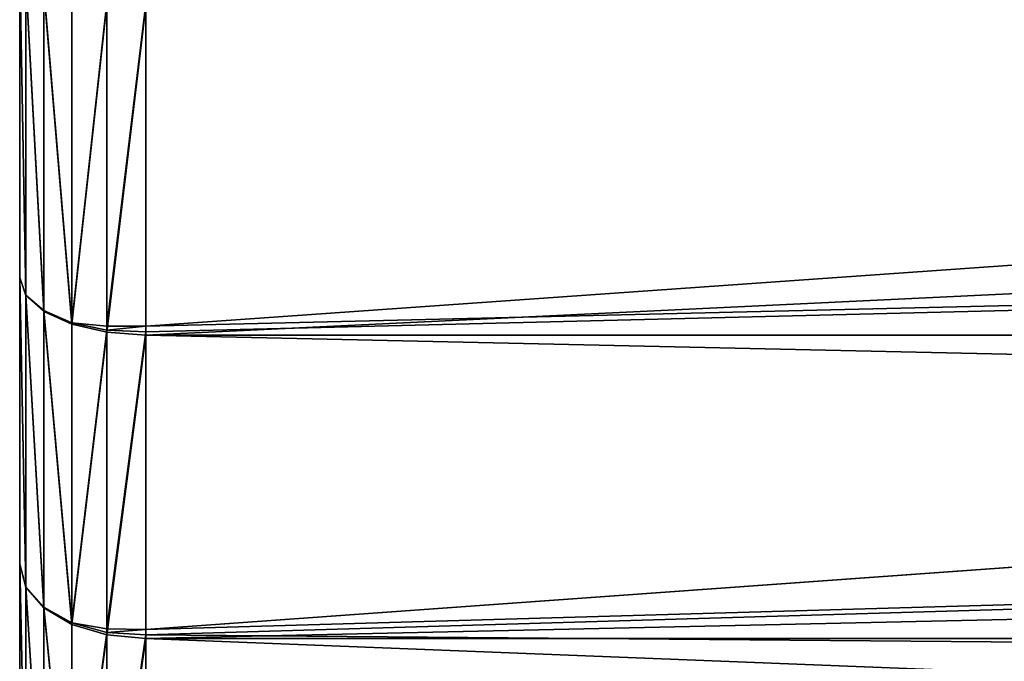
# Model space of a CAD drawing. Extents: x 0 to 21.4, y 0 to 18.7.
# Tile 57 of 256: x 1.85 to 2.631, y 12.032 to 12.541. Entities that reach past the tile are written whole.
import ezdxf

# ---------------------------------------------------------------- set-up
doc = ezdxf.new("R2010")
doc.units = 0
doc.header["$LTSCALE"] = 2.54
doc.layers.get('0').update_dxf_attribs({"color": 13, "linetype": 'CONTINUOUS'})

# ---------------------------------------------------------------- blocks, each defined once
blk = doc.blocks.new('GRUPUJ_36')
at = {"color": 0}
for p, q in [((3.0933, 0.1, 4.47836), (3.0933, 5.55061, 4.47836)), ((3.0933, 0.1, 4.47836), (3.0933, 5.55061, 4.47836)), ((3.33413, 0.1, 4.33078), (3.33413, 5.55061, 4.33078)), ((3.33413, 0.1, 4.33078), (3.33413, 5.55061, 4.33078)), ((3.17819, 5.26975, 1.59619), (3.33117, 0.1, 1.4217)), ((3.17819, 5.26975, 1.59619), (3.33117, 0.1, 1.4217)), ((2.96685, 5.1103, 1.43451), (3.09083, 0.1, 1.27395)), ((2.96685, 5.1103, 1.43451), (3.32695, 0.1, 1.41864)), ((2.96685, 5.1103, 1.43451), (3.09083, 0.1, 1.27395)), ((2.96685, 5.1103, 1.43451), (3.32695, 0.1, 1.41864)), ((2.744, 4.95459, 1.29309), (3.08625, 0.1, 1.27119)), ((2.744, 4.95459, 1.29309), (3.08625, 0.1, 1.27119)), ((3.08625, 0.1, 1.27119), (2.83057, 0.1, 1.16528)), ((3.08625, 0.1, 1.27119), (2.83057, 0.1, 1.16528)), ((3.0933, 0.1, 4.47836), (2.83235, 0.1, 4.58645)), ((3.0933, 0.1, 4.47836), (2.83235, 0.1, 4.58645)), ((3.08619, 0.0691, 1.27543), (3.08625, 0.1, 1.27119)), ((3.08619, 0.0691, 1.27543), (3.08625, 0.1, 1.27119)), ((3.09083, 0.1, 1.27395), (3.08625, 0.1, 1.27119)), ((3.09083, 0.1, 1.27395), (3.08625, 0.1, 1.27119)), ((3.09083, 0.1, 1.27395), (3.08935, 0.0691, 1.27733)), ((3.09083, 0.1, 1.27395), (3.08935, 0.0691, 1.27733)), ((3.32695, 0.1, 1.41864), (3.09083, 0.1, 1.27395)), ((3.32695, 0.1, 1.41864), (3.09083, 0.1, 1.27395)), ((3.09107, 0.0691, 4.47399), (3.0933, 0.1, 4.47836)), ((3.09107, 0.0691, 4.47399), (3.0933, 0.1, 4.47836)), ((3.33413, 0.1, 4.33078), (3.0933, 0.1, 4.47836)), ((3.33413, 0.1, 4.33078), (3.0933, 0.1, 4.47836)), ((3.32627, 0.0691, 1.42251), (3.32695, 0.1, 1.41864)), ((3.32627, 0.0691, 1.42251), (3.32695, 0.1, 1.41864)), ((3.33117, 0.1, 1.4217), (3.32695, 0.1, 1.41864)), ((3.33117, 0.1, 1.4217), (3.32695, 0.1, 1.41864)), ((3.33117, 0.1, 1.4217), (3.32919, 0.0691, 1.42463)), ((3.33117, 0.1, 1.4217), (3.32919, 0.0691, 1.42463)), ((3.54565, 0.1, 1.6049), (3.33117, 0.1, 1.4217)), ((3.54565, 0.1, 1.6049), (3.33117, 0.1, 1.4217)), ((3.33413, 0.1, 4.33078), (3.33125, 0.0691, 4.32681)), ((3.33413, 0.1, 4.33078), (3.33125, 0.0691, 4.32681)), ((3.54891, 0.1, 4.14734), (3.33413, 0.1, 4.33078)), ((3.54891, 0.1, 4.14734), (3.33413, 0.1, 4.33078)), ((2.82959, 0.0691, 1.16914), (3.08619, 0.0691, 1.27543)), ((2.82959, 0.0691, 1.16914), (3.08619, 0.0691, 1.27543)), ((2.83083, 0.0691, 4.58179), (3.09107, 0.0691, 4.47399)), ((2.83083, 0.0691, 4.58179), (3.09107, 0.0691, 4.47399)), ((3.08935, 0.0691, 1.27733), (3.08354, 0.04122, 1.28912)), ((3.08354, 0.04122, 1.28912), (3.08619, 0.0691, 1.27543)), ((3.08461, 0.04122, 4.4613), (3.09107, 0.0691, 4.47399)), ((3.08461, 0.04122, 4.4613), (3.09107, 0.0691, 4.47399)), ((3.08619, 0.0691, 1.27543), (3.08935, 0.0691, 1.27733)), ((3.08935, 0.0691, 1.27733), (3.32627, 0.0691, 1.42251)), ((3.08935, 0.0691, 1.27733), (3.32627, 0.0691, 1.42251)), ((3.09107, 0.0691, 4.47399), (3.33125, 0.0691, 4.32681)), ((3.09107, 0.0691, 4.47399), (3.33125, 0.0691, 4.32681)), ((3.32919, 0.0691, 1.42463), (3.32162, 0.04122, 1.43521)), ((3.32162, 0.04122, 1.43521), (3.32627, 0.0691, 1.42251)), ((3.33125, 0.0691, 4.32681), (3.32287, 0.04122, 4.31528)), ((3.33125, 0.0691, 4.32681), (3.32287, 0.04122, 4.31528)), ((3.32627, 0.0691, 1.42251), (3.32919, 0.0691, 1.42463)), ((3.32919, 0.0691, 1.42463), (3.54318, 0.0691, 1.6074)), ((3.32919, 0.0691, 1.42463), (3.54318, 0.0691, 1.6074)), ((3.33125, 0.0691, 4.32681), (3.54544, 0.0691, 4.14387)), ((3.33125, 0.0691, 4.32681), (3.54544, 0.0691, 4.14387)), ((2.82365, 0.04122, 1.18095), (3.08354, 0.04122, 1.28912)), ((2.82365, 0.04122, 1.18095), (3.08354, 0.04122, 1.28912)), ((2.82643, 0.04122, 4.56823), (3.08461, 0.04122, 4.4613)), ((2.82643, 0.04122, 4.56823), (3.08461, 0.04122, 4.4613)), ((3.07397, 0.0191, 1.30818), (3.08354, 0.04122, 1.28912)), ((3.07397, 0.0191, 1.30818), (3.08354, 0.04122, 1.28912)), ((3.07453, 0.0191, 4.44152), (3.08461, 0.04122, 4.4613)), ((3.07453, 0.0191, 4.44152), (3.08461, 0.04122, 4.4613)), ((3.08354, 0.04122, 1.28912), (3.32162, 0.04122, 1.43521)), ((3.08354, 0.04122, 1.28912), (3.32162, 0.04122, 1.43521)), ((3.08461, 0.04122, 4.4613), (3.32287, 0.04122, 4.31528)), ((3.08461, 0.04122, 4.4613), (3.32287, 0.04122, 4.31528)), ((3.3092, 0.0191, 1.45242), (3.32162, 0.04122, 1.43521)), ((3.3092, 0.0191, 1.45242), (3.32162, 0.04122, 1.43521)), ((3.32287, 0.04122, 4.31528), (3.30983, 0.0191, 4.29733)), ((3.32287, 0.04122, 4.31528), (3.30983, 0.0191, 4.29733)), ((3.32162, 0.04122, 1.43521), (3.53401, 0.04122, 1.61661)), ((3.32162, 0.04122, 1.43521), (3.53401, 0.04122, 1.61661)), ((3.32287, 0.04122, 4.31528), (3.53537, 0.04122, 4.1338)), ((3.32287, 0.04122, 4.31528), (3.53537, 0.04122, 4.1338)), ((2.81822, 0.0191, 1.202), (3.07397, 0.0191, 1.30818)), ((2.81822, 0.0191, 1.202), (3.07397, 0.0191, 1.30818)), ((2.81957, 0.0191, 4.54713), (3.07453, 0.0191, 4.44152)), ((2.81957, 0.0191, 4.54713), (3.07453, 0.0191, 4.44152)), ((3.06157, 0.00489, 1.33263), (3.07397, 0.0191, 1.30818)), ((3.06157, 0.00489, 1.33263), (3.07397, 0.0191, 1.30818)), ((3.06184, 0.00489, 4.41661), (3.07453, 0.0191, 4.44152)), ((3.06184, 0.00489, 4.41661), (3.07453, 0.0191, 4.44152)), ((3.07397, 0.0191, 1.30818), (3.3092, 0.0191, 1.45242)), ((3.07397, 0.0191, 1.30818), (3.3092, 0.0191, 1.45242)), ((3.07453, 0.0191, 4.44152), (3.30983, 0.0191, 4.29733)), ((3.07453, 0.0191, 4.44152), (3.30983, 0.0191, 4.29733)), ((3.29314, 0.00489, 1.47456), (3.3092, 0.0191, 1.45242)), ((3.29314, 0.00489, 1.47456), (3.3092, 0.0191, 1.45242)), ((3.30983, 0.0191, 4.29733), (3.29339, 0.00489, 4.27471)), ((3.30983, 0.0191, 4.29733), (3.29339, 0.00489, 4.27471)), ((3.3092, 0.0191, 1.45242), (3.51902, 0.0191, 1.63163)), ((3.3092, 0.0191, 1.45242), (3.51902, 0.0191, 1.63163)), ((3.30983, 0.0191, 4.29733), (3.51967, 0.0191, 4.11811)), ((3.30983, 0.0191, 4.29733), (3.51967, 0.0191, 4.11811)), ((2.80114, 0, 1.25802), (3.04755, 0, 1.36008)), ((2.80114, 0, 1.25802), (3.04755, 0, 1.36008)), ((3.04776, 0, 4.38899), (2.80135, 0, 4.49105)), ((3.04776, 0, 4.38899), (2.80135, 0, 4.49105)), ((2.81046, 0.00489, 1.22856), (3.06157, 0.00489, 1.33263)), ((2.81046, 0.00489, 1.22856), (3.06157, 0.00489, 1.33263)), ((2.81093, 0.00489, 4.52053), (3.06184, 0.00489, 4.41661)), ((2.81093, 0.00489, 4.52053), (3.06184, 0.00489, 4.41661)), ((3.04755, 0, 1.36008), (3.06157, 0.00489, 1.33263)), ((3.04755, 0, 1.36008), (3.06157, 0.00489, 1.33263)), ((3.04755, 0, 1.36008), (3.27501, 0, 1.49947)), ((3.04755, 0, 1.36008), (3.27501, 0, 1.49947)), ((3.04776, 0, 4.38899), (3.06184, 0.00489, 4.41661)), ((3.04776, 0, 4.38899), (3.06184, 0.00489, 4.41661)), ((3.27517, 0, 4.24963), (3.04776, 0, 4.38899)), ((3.27517, 0, 4.24963), (3.04776, 0, 4.38899)), ((3.06157, 0.00489, 1.33263), (3.29314, 0.00489, 1.47456)), ((3.06157, 0.00489, 1.33263), (3.29314, 0.00489, 1.47456)), ((3.06184, 0.00489, 4.41661), (3.29339, 0.00489, 4.27471)), ((3.06184, 0.00489, 4.41661), (3.29339, 0.00489, 4.27471)), ((3.27501, 0, 1.49947), (3.29314, 0.00489, 1.47456)), ((3.27501, 0, 1.49947), (3.29314, 0.00489, 1.47456)), ((3.27501, 0, 1.49947), (3.47791, 0, 1.67276)), ((3.27501, 0, 1.49947), (3.47791, 0, 1.67276)), ((3.29339, 0.00489, 4.27471), (3.27517, 0, 4.24963)), ((3.29339, 0.00489, 4.27471), (3.27517, 0, 4.24963)), ((3.47798, 0, 4.07642), (3.27517, 0, 4.24963)), ((3.47798, 0, 4.07642), (3.27517, 0, 4.24963)), ((3.29314, 0.00489, 1.47456), (3.49969, 0.00489, 1.65097)), ((3.29314, 0.00489, 1.47456), (3.49969, 0.00489, 1.65097)), ((3.29339, 0.00489, 4.27471), (3.4999, 0.00489, 4.09833)), ((3.29339, 0.00489, 4.27471), (3.4999, 0.00489, 4.09833))]:
    blk.add_line(p, q, dxfattribs=at)
mesh = blk.add_polyface(dxfattribs=at)
corners = [(3.0933, 0.1, 4.47836), (2.83235, 5.55061, 4.58645), (2.83235, 0.1, 4.58645), (3.0933, 5.55061, 4.47836)]
mesh.append_faces([[corners[k] for k in face] for face in [(0, 1, 2), (1, 0, 3)]], dxfattribs={"vtx0": -1, "color": 0})
mesh = blk.add_polyface(dxfattribs=at)
corners = [(3.0933, 0.1, 4.47836), (3.21372, 5.55061, 4.40457), (3.0933, 5.55061, 4.47836), (3.33413, 0.1, 4.33078), (3.33413, 5.55061, 4.33078)]
mesh.append_faces([[corners[k] for k in face] for face in [(0, 1, 2), (1, 3, 4)]], dxfattribs={"vtx0": -1, "color": 0})
mesh.append_faces([[corners[k] for k in face] for face in [(1, 0, 3)]], dxfattribs={"vtx0": -1, "vtx2": -1, "color": 0})
mesh = blk.add_polyface(dxfattribs=at)
corners = [(3.33413, 0.1, 4.33078), (3.54891, 5.55061, 4.14734), (3.33413, 5.55061, 4.33078), (3.54891, 0.1, 4.14734)]
mesh.append_faces([[corners[k] for k in face] for face in [(0, 1, 2), (1, 0, 3)]], dxfattribs={"vtx0": -1, "color": 0})
mesh = blk.add_polyface(dxfattribs=at)
corners = [(3.37527, 5.43109, 1.77657), (3.33117, 0.1, 1.4217), (3.17819, 5.26975, 1.59619), (3.54565, 0.1, 1.6049)]
mesh.append_faces([[corners[k] for k in face] for face in [(0, 1, 2), (1, 0, 3)]], dxfattribs={"vtx0": -1, "color": 0})
mesh = blk.add_polyface(dxfattribs=at)
corners = [(3.17819, 5.26975, 1.59619), (3.32695, 0.1, 1.41864), (2.96685, 5.1103, 1.43451), (3.33117, 0.1, 1.4217)]
mesh.append_faces([[corners[k] for k in face] for face in [(0, 1, 2), (1, 0, 3)]], dxfattribs={"vtx0": -1, "color": 0})
mesh = blk.add_polyface(dxfattribs=at)
corners = [(2.96685, 5.1103, 1.43451), (3.08625, 0.1, 1.27119), (2.744, 4.95459, 1.29309), (3.09083, 0.1, 1.27395)]
mesh.append_faces([[corners[k] for k in face] for face in [(0, 1, 2), (1, 0, 3)]], dxfattribs={"vtx0": -1, "color": 0})
mesh = blk.add_polyface(dxfattribs=at)
corners = [(3.32695, 0.1, 1.41864), (3.09083, 0.1, 1.27395), (2.96685, 5.1103, 1.43451)]
mesh.append_faces([[corners[k] for k in face] for face in [(0, 1, 2)]], dxfattribs={"color": 0})
mesh = blk.add_polyface(dxfattribs=at)
corners = [(3.08625, 0.1, 1.27119), (2.83057, 0.1, 1.16528), (2.744, 4.95459, 1.29309)]
mesh.append_faces([[corners[k] for k in face] for face in [(0, 1, 2)]], dxfattribs={"color": 0})
mesh = blk.add_polyface(dxfattribs=at)
corners = [(2.83057, 0.1, 1.16528), (3.08619, 0.0691, 1.27543), (2.82959, 0.0691, 1.16914), (3.08625, 0.1, 1.27119)]
mesh.append_faces([[corners[k] for k in face] for face in [(0, 1, 2), (1, 0, 3)]], dxfattribs={"vtx0": -1, "color": 0})
mesh = blk.add_polyface(dxfattribs=at)
corners = [(3.09107, 0.0691, 4.47399), (2.83235, 0.1, 4.58645), (2.83083, 0.0691, 4.58179), (3.0933, 0.1, 4.47836)]
mesh.append_faces([[corners[k] for k in face] for face in [(0, 1, 2), (1, 0, 3)]], dxfattribs={"vtx0": -1, "color": 0})
mesh = blk.add_polyface(dxfattribs=at)
corners = [(3.08625, 0.1, 1.27119), (3.08935, 0.0691, 1.27733), (3.08619, 0.0691, 1.27543), (3.09083, 0.1, 1.27395)]
mesh.append_faces([[corners[k] for k in face] for face in [(0, 1, 2), (1, 0, 3)]], dxfattribs={"vtx0": -1, "color": 0})
mesh = blk.add_polyface(dxfattribs=at)
corners = [(3.09083, 0.1, 1.27395), (3.32627, 0.0691, 1.42251), (3.08935, 0.0691, 1.27733), (3.32695, 0.1, 1.41864)]
mesh.append_faces([[corners[k] for k in face] for face in [(0, 1, 2), (1, 0, 3)]], dxfattribs={"vtx0": -1, "color": 0})
mesh = blk.add_polyface(dxfattribs=at)
corners = [(3.33125, 0.0691, 4.32681), (3.0933, 0.1, 4.47836), (3.09107, 0.0691, 4.47399), (3.33413, 0.1, 4.33078)]
mesh.append_faces([[corners[k] for k in face] for face in [(0, 1, 2), (1, 0, 3)]], dxfattribs={"vtx0": -1, "color": 0})
mesh = blk.add_polyface(dxfattribs=at)
corners = [(3.32695, 0.1, 1.41864), (3.32919, 0.0691, 1.42463), (3.32627, 0.0691, 1.42251), (3.33117, 0.1, 1.4217)]
mesh.append_faces([[corners[k] for k in face] for face in [(0, 1, 2), (1, 0, 3)]], dxfattribs={"vtx0": -1, "color": 0})
mesh = blk.add_polyface(dxfattribs=at)
corners = [(3.33117, 0.1, 1.4217), (3.54318, 0.0691, 1.6074), (3.32919, 0.0691, 1.42463), (3.54565, 0.1, 1.6049)]
mesh.append_faces([[corners[k] for k in face] for face in [(0, 1, 2), (1, 0, 3)]], dxfattribs={"vtx0": -1, "color": 0})
mesh = blk.add_polyface(dxfattribs=at)
corners = [(3.54544, 0.0691, 4.14387), (3.33413, 0.1, 4.33078), (3.33125, 0.0691, 4.32681), (3.54891, 0.1, 4.14734)]
mesh.append_faces([[corners[k] for k in face] for face in [(0, 1, 2), (1, 0, 3)]], dxfattribs={"vtx0": -1, "color": 0})
mesh = blk.add_polyface(dxfattribs=at)
corners = [(2.82959, 0.0691, 1.16914), (3.08354, 0.04122, 1.28912), (2.82365, 0.04122, 1.18095), (3.08619, 0.0691, 1.27543)]
mesh.append_faces([[corners[k] for k in face] for face in [(0, 1, 2), (1, 0, 3)]], dxfattribs={"vtx0": -1, "color": 0})
mesh = blk.add_polyface(dxfattribs=at)
corners = [(3.08461, 0.04122, 4.4613), (2.83083, 0.0691, 4.58179), (2.82643, 0.04122, 4.56823), (3.09107, 0.0691, 4.47399)]
mesh.append_faces([[corners[k] for k in face] for face in [(0, 1, 2), (1, 0, 3)]], dxfattribs={"vtx0": -1, "color": 0})
mesh = blk.add_polyface(dxfattribs=at)
corners = [(3.08935, 0.0691, 1.27733), (3.32162, 0.04122, 1.43521), (3.08354, 0.04122, 1.28912), (3.32627, 0.0691, 1.42251)]
mesh.append_faces([[corners[k] for k in face] for face in [(0, 1, 2), (1, 0, 3)]], dxfattribs={"vtx0": -1, "color": 0})
mesh = blk.add_polyface(dxfattribs=at)
corners = [(3.32287, 0.04122, 4.31528), (3.09107, 0.0691, 4.47399), (3.08461, 0.04122, 4.4613), (3.33125, 0.0691, 4.32681)]
mesh.append_faces([[corners[k] for k in face] for face in [(0, 1, 2), (1, 0, 3)]], dxfattribs={"vtx0": -1, "color": 0})
mesh = blk.add_polyface(dxfattribs=at)
corners = [(3.32919, 0.0691, 1.42463), (3.53401, 0.04122, 1.61661), (3.32162, 0.04122, 1.43521), (3.54318, 0.0691, 1.6074)]
mesh.append_faces([[corners[k] for k in face] for face in [(0, 1, 2), (1, 0, 3)]], dxfattribs={"vtx0": -1, "color": 0})
mesh = blk.add_polyface(dxfattribs=at)
corners = [(3.53537, 0.04122, 4.1338), (3.33125, 0.0691, 4.32681), (3.32287, 0.04122, 4.31528), (3.54544, 0.0691, 4.14387)]
mesh.append_faces([[corners[k] for k in face] for face in [(0, 1, 2), (1, 0, 3)]], dxfattribs={"vtx0": -1, "color": 0})
mesh = blk.add_polyface(dxfattribs=at)
corners = [(3.08354, 0.04122, 1.28912), (2.81822, 0.0191, 1.202), (2.82365, 0.04122, 1.18095), (3.07397, 0.0191, 1.30818)]
mesh.append_faces([[corners[k] for k in face] for face in [(0, 1, 2), (1, 0, 3)]], dxfattribs={"vtx0": -1, "color": 0})
mesh = blk.add_polyface(dxfattribs=at)
corners = [(3.08461, 0.04122, 4.4613), (2.81957, 0.0191, 4.54713), (3.07453, 0.0191, 4.44152), (2.82643, 0.04122, 4.56823)]
mesh.append_faces([[corners[k] for k in face] for face in [(0, 1, 2), (1, 0, 3)]], dxfattribs={"vtx0": -1, "color": 0})
mesh = blk.add_polyface(dxfattribs=at)
corners = [(3.32162, 0.04122, 1.43521), (3.07397, 0.0191, 1.30818), (3.08354, 0.04122, 1.28912), (3.3092, 0.0191, 1.45242)]
mesh.append_faces([[corners[k] for k in face] for face in [(0, 1, 2), (1, 0, 3)]], dxfattribs={"vtx0": -1, "color": 0})
mesh = blk.add_polyface(dxfattribs=at)
corners = [(3.32287, 0.04122, 4.31528), (3.07453, 0.0191, 4.44152), (3.30983, 0.0191, 4.29733), (3.08461, 0.04122, 4.4613)]
mesh.append_faces([[corners[k] for k in face] for face in [(0, 1, 2), (1, 0, 3)]], dxfattribs={"vtx0": -1, "color": 0})
mesh = blk.add_polyface(dxfattribs=at)
corners = [(3.53401, 0.04122, 1.61661), (3.3092, 0.0191, 1.45242), (3.32162, 0.04122, 1.43521), (3.51902, 0.0191, 1.63163)]
mesh.append_faces([[corners[k] for k in face] for face in [(0, 1, 2), (1, 0, 3)]], dxfattribs={"vtx0": -1, "color": 0})
mesh = blk.add_polyface(dxfattribs=at)
corners = [(3.53537, 0.04122, 4.1338), (3.30983, 0.0191, 4.29733), (3.51967, 0.0191, 4.11811), (3.32287, 0.04122, 4.31528)]
mesh.append_faces([[corners[k] for k in face] for face in [(0, 1, 2), (1, 0, 3)]], dxfattribs={"vtx0": -1, "color": 0})
mesh = blk.add_polyface(dxfattribs=at)
corners = [(3.07397, 0.0191, 1.30818), (2.81046, 0.00489, 1.22856), (2.81822, 0.0191, 1.202), (3.06157, 0.00489, 1.33263)]
mesh.append_faces([[corners[k] for k in face] for face in [(0, 1, 2), (1, 0, 3)]], dxfattribs={"vtx0": -1, "color": 0})
mesh = blk.add_polyface(dxfattribs=at)
corners = [(3.07453, 0.0191, 4.44152), (2.81093, 0.00489, 4.52053), (3.06184, 0.00489, 4.41661), (2.81957, 0.0191, 4.54713)]
mesh.append_faces([[corners[k] for k in face] for face in [(0, 1, 2), (1, 0, 3)]], dxfattribs={"vtx0": -1, "color": 0})
mesh = blk.add_polyface(dxfattribs=at)
corners = [(3.3092, 0.0191, 1.45242), (3.06157, 0.00489, 1.33263), (3.07397, 0.0191, 1.30818), (3.29314, 0.00489, 1.47456)]
mesh.append_faces([[corners[k] for k in face] for face in [(0, 1, 2), (1, 0, 3)]], dxfattribs={"vtx0": -1, "color": 0})
mesh = blk.add_polyface(dxfattribs=at)
corners = [(3.30983, 0.0191, 4.29733), (3.06184, 0.00489, 4.41661), (3.29339, 0.00489, 4.27471), (3.07453, 0.0191, 4.44152)]
mesh.append_faces([[corners[k] for k in face] for face in [(0, 1, 2), (1, 0, 3)]], dxfattribs={"vtx0": -1, "color": 0})
mesh = blk.add_polyface(dxfattribs=at)
corners = [(3.51902, 0.0191, 1.63163), (3.29314, 0.00489, 1.47456), (3.3092, 0.0191, 1.45242), (3.49969, 0.00489, 1.65097)]
mesh.append_faces([[corners[k] for k in face] for face in [(0, 1, 2), (1, 0, 3)]], dxfattribs={"vtx0": -1, "color": 0})
mesh = blk.add_polyface(dxfattribs=at)
corners = [(3.51967, 0.0191, 4.11811), (3.29339, 0.00489, 4.27471), (3.4999, 0.00489, 4.09833), (3.30983, 0.0191, 4.29733)]
mesh.append_faces([[corners[k] for k in face] for face in [(0, 1, 2), (1, 0, 3)]], dxfattribs={"vtx0": -1, "color": 0})
mesh = blk.add_polyface(dxfattribs=at)
corners = [(2.54191, 0, 1.19578), (2.01023, 0, 1.19579), (2.27612, 0, 1.17486), (2.80114, 0, 1.25802), (1.75089, 0, 1.25805), (3.04755, 0, 1.36008), (1.62768, 0, 1.30908), (1.50448, 0, 1.36012), (3.27501, 0, 1.49947), (1.27707, 0, 1.49948), (3.47791, 0, 1.67276), (1.07426, 0, 1.6727), (0.90104, 0, 1.87551), (3.65118, 0, 1.87564), (0.76168, 0, 2.10292), (3.79057, 0, 2.10309), (0.71065, 0, 2.22611), (3.89264, 0, 2.34951), (0.65962, 0, 2.34932), (0.59735, 0, 2.60867), (3.95489, 0, 2.60881), (0.57643, 0, 2.87455), (3.97581, 0, 2.87461), (0.59735, 0, 3.14043), (3.95488, 0, 3.14044), (0.65962, 0, 3.39978), (3.89262, 0, 3.39979), (0.76169, 0, 3.6462), (3.79056, 0, 3.6462), (3.6512, 0, 3.87361), (0.90105, 0, 3.87361), (3.47798, 0, 4.07642), (1.07426, 0, 4.07641), (1.27705, 0, 4.24962), (3.27517, 0, 4.24963), (1.50445, 0, 4.38897), (3.04776, 0, 4.38899), (1.75088, 0, 4.49105), (2.80135, 0, 4.49105), (2.01026, 0, 4.55332), (2.54201, 0, 4.55332), (2.27615, 0, 4.57424)]
mesh.append_faces([[corners[k] for k in face] for face in [(0, 1, 2), (39, 40, 41)]], dxfattribs={"vtx0": -1, "color": 0})
mesh.append_faces([[corners[k] for k in face] for face in [(1, 3, 4), (4, 5, 6), (6, 5, 7), (7, 8, 9), (9, 10, 11), (11, 10, 12), (12, 13, 14), (14, 15, 16), (16, 17, 18), (18, 17, 19), (19, 20, 21), (21, 22, 23), (23, 24, 25), (25, 26, 27), (27, 29, 30), (30, 31, 32), (32, 31, 33), (33, 34, 35), (35, 36, 37), (37, 38, 39)]], dxfattribs={"vtx0": -1, "vtx1": -1, "color": 0})
mesh.append_faces([[corners[k] for k in face] for face in [(1, 0, 3), (4, 3, 5), (7, 5, 8), (9, 8, 10), (12, 10, 13), (14, 13, 15), (16, 15, 17), (19, 17, 20), (21, 20, 22), (23, 22, 24), (25, 24, 26), (27, 26, 28), (27, 28, 29), (30, 29, 31), (33, 31, 34), (35, 34, 36), (37, 36, 38), (39, 38, 40)]], dxfattribs={"vtx0": -1, "vtx2": -1, "color": 0})
mesh = blk.add_polyface(dxfattribs=at)
corners = [(3.06157, 0.00489, 1.33263), (2.80114, 0, 1.25802), (2.81046, 0.00489, 1.22856), (3.04755, 0, 1.36008)]
mesh.append_faces([[corners[k] for k in face] for face in [(0, 1, 2), (1, 0, 3)]], dxfattribs={"vtx0": -1, "color": 0})
mesh = blk.add_polyface(dxfattribs=at)
corners = [(3.06184, 0.00489, 4.41661), (2.80135, 0, 4.49105), (3.04776, 0, 4.38899), (2.81093, 0.00489, 4.52053)]
mesh.append_faces([[corners[k] for k in face] for face in [(0, 1, 2), (1, 0, 3)]], dxfattribs={"vtx0": -1, "color": 0})
mesh = blk.add_polyface(dxfattribs=at)
corners = [(3.29314, 0.00489, 1.47456), (3.04755, 0, 1.36008), (3.06157, 0.00489, 1.33263), (3.27501, 0, 1.49947)]
mesh.append_faces([[corners[k] for k in face] for face in [(0, 1, 2), (1, 0, 3)]], dxfattribs={"vtx0": -1, "color": 0})
mesh = blk.add_polyface(dxfattribs=at)
corners = [(3.29339, 0.00489, 4.27471), (3.04776, 0, 4.38899), (3.27517, 0, 4.24963), (3.06184, 0.00489, 4.41661)]
mesh.append_faces([[corners[k] for k in face] for face in [(0, 1, 2), (1, 0, 3)]], dxfattribs={"vtx0": -1, "color": 0})
mesh = blk.add_polyface(dxfattribs=at)
corners = [(3.49969, 0.00489, 1.65097), (3.27501, 0, 1.49947), (3.29314, 0.00489, 1.47456), (3.47791, 0, 1.67276)]
mesh.append_faces([[corners[k] for k in face] for face in [(0, 1, 2), (1, 0, 3)]], dxfattribs={"vtx0": -1, "color": 0})
mesh = blk.add_polyface(dxfattribs=at)
corners = [(3.4999, 0.00489, 4.09833), (3.27517, 0, 4.24963), (3.47798, 0, 4.07642), (3.29339, 0.00489, 4.27471)]
mesh.append_faces([[corners[k] for k in face] for face in [(0, 1, 2), (1, 0, 3)]], dxfattribs={"vtx0": -1, "color": 0})
blk = doc.blocks.new('GRUPUJ_37')
at = {"color": 0}
blk.add_blockref('GRUPUJ_36', (0, 0, -0.61175), dxfattribs=at)
blk = doc.blocks.new('KOMPONENT_7')
at = {"color": 253, "rotation": 270.0000000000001}
blk.add_blockref('GRUPUJ_37', (1.85, 15.38405, 1.11856), dxfattribs=at)

msp = doc.modelspace()

# ---------------------------------------------------------------- block references
at = {"color": 0}
msp.add_blockref('KOMPONENT_7', (0, 0), dxfattribs=at)

doc.saveas('drawing.dxf')
